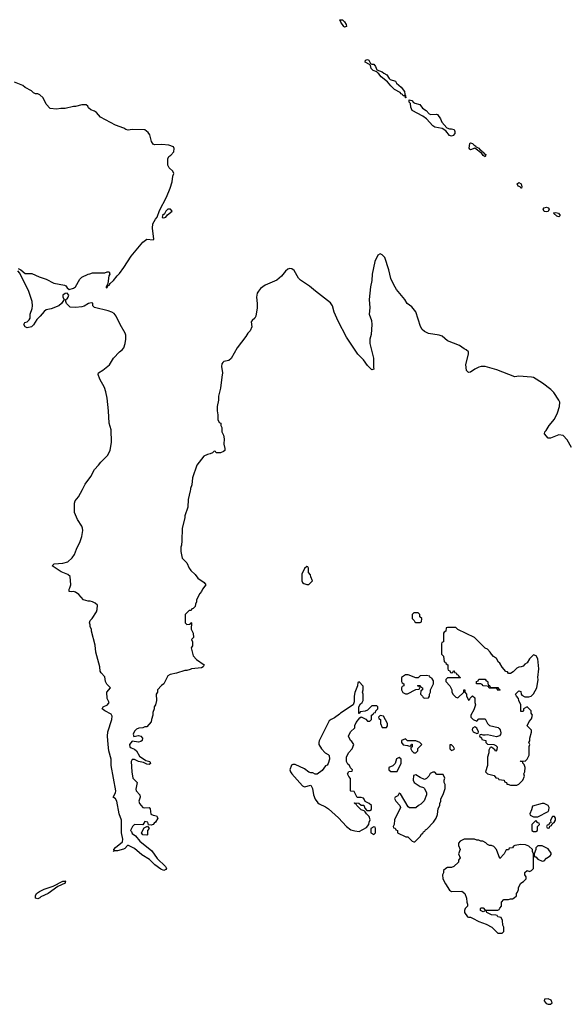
# Model space of a CAD drawing. Header units: inches. Extents: x 2528705 to 2676837, y 911742 to 1023252.
# Tile 33 of 143: x 2588379 to 2593591, y 915096 to 924474. Entities that reach past the tile are written whole.
import ezdxf

# ---------------------------------------------------------------- set-up
doc = ezdxf.new("R2010")
doc.units = ezdxf.units.IN
doc.header["$MEASUREMENT"] = 0
for name, color, linetype in [('C5981', 7, 'Continuous'), ('C5982', 7, 'Continuous'), ('C5991', 7, 'Continuous'), ('C5992', 7, 'Continuous')]:
    doc.layers.add(name, color=color, linetype=linetype)

msp = doc.modelspace()

# ---------------------------------------------------------------- linework, layer by layer
at = {"layer": 'C5981', "color": 5, "elevation": 40}
for points in [[(2590000, 918285.3), (2589970, 918275.3), (2589950, 918275.3), (2589871.1, 918248.9), (2589810, 918238), (2589790, 918226), (2589751.3, 918150), (2589727.9, 918132.1), (2589691.3, 918090), (2589691.3, 918070), (2589678, 918050), (2589681, 917990), (2589670.7, 917949.3), (2589658, 917930), (2589658, 917910), (2589645.4, 917874.6), (2589644.7, 917850), (2589631.6, 917808.4), (2589630, 917786), (2589590, 917738), (2589570, 917738), (2589550, 917728), (2589512.7, 917727.3), (2589490, 917718), (2589470, 917698), (2589458, 917670), (2589466.4, 917646.4), (2589510, 917654.8), (2589530.7, 917650.7), (2589547.3, 917630), (2589544, 917610), (2589530, 917598), (2589510, 917592.3), (2589450, 917602), (2589422.8, 917570), (2589427.3, 917550), (2589438, 917538), (2589470, 917525.5), (2589490.4, 917510.4), (2589519.9, 917459.9), (2589578.8, 917418.8), (2589618, 917410), (2589624.7, 917390), (2589610, 917381.2), (2589590, 917382.7), (2589558, 917398), (2589510, 917409.2), (2589470, 917429.2), (2589450, 917428.7), (2589438.8, 917410), (2589444.9, 917310), (2589454.8, 917250), (2589496, 917210), (2589485.2, 917145.2), (2589488.1, 917128.1), (2589521, 917090), (2589526, 917070), (2589511.3, 917030), (2589518, 917010), (2589550, 916971.3), (2589570, 916966), (2589610, 916972), (2589618.8, 916958.8), (2589626.8, 916906.8), (2589650, 916896), (2589682, 916890), (2589692, 916870), (2589671.3, 916830), (2589658, 916822), (2589650, 916809), (2589630, 916802), (2589606, 916806), (2589598, 916830), (2589570, 916838), (2589550, 916806), (2589470, 916808), (2589452, 916790), (2589432, 916750), (2589442, 916742), (2589450, 916722.8), (2589479.2, 916699.2), (2589523.1, 916650), (2589636.4, 916556.4), (2589686.3, 916486.3), (2589767.2, 916410), (2589777, 916390), (2589770, 916379.5), (2589750, 916371.2), (2589721.8, 916381.8), (2589664.6, 916424.6), (2589614.5, 916474.5), (2589540.8, 916520.8), (2589470, 916580.5), (2589414, 916610), (2589406, 916610), (2589378.7, 916581.3), (2589365.3, 916574.7), (2589310, 916557.7), (2589281.4, 916558.6), (2589269.3, 916550), (2589278.6, 916561.4), (2589275.6, 916570), (2589291.5, 916590), (2589356.2, 916643.8), (2589360.2, 916670), (2589348.7, 916730), (2589346, 916850), (2589326.5, 916910), (2589303.5, 917030), (2589290, 917052), (2589269.7, 917070), (2589290.9, 917110), (2589294.8, 917130), (2589249.9, 917370), (2589249.2, 917430), (2589228.1, 917510), (2589221.1, 917570), (2589214.7, 917650), (2589216.6, 917690), (2589256.5, 917810), (2589260.1, 917840.1), (2589250, 917859.7), (2589187.6, 917890), (2589164.5, 917910), (2589172.7, 917930), (2589214, 917950), (2589229.2, 917970), (2589212.3, 918010), (2589209, 918070), (2589242, 918110), (2589206.8, 918146.8), (2589195.1, 918170), (2589190, 918215.3), (2589152.7, 918252.7), (2589144, 918270), (2589141.2, 918310), (2589102.7, 918450), (2589098, 918518), (2589062, 918650), (2589062, 918670), (2589049, 918690), (2589048.7, 918710), (2589042, 918730), (2589049.1, 918750.9), (2589068.9, 918771.1), (2589110, 918834), (2589116.4, 918856.4), (2589118, 918898), (2589096.4, 918916.4), (2589070, 918928.7), (2589050, 918935.3), (2589030, 918935.3), (2588986, 918950), (2588940.4, 919000.4), (2588910, 919022), (2588890, 919028.7), (2588870, 919024), (2588848.7, 919028.7), (2588849, 919050), (2588857.2, 919062.8), (2588864, 919090), (2588858, 919170), (2588838, 919190), (2588774, 919214), (2588688.7, 919271.3), (2588706, 919290), (2588790, 919299.3), (2588835.3, 919310), (2588879, 919350), (2588900.2, 919379.8), (2588919, 919430), (2588955.5, 919504.5), (2588969.3, 919550.7), (2588979, 919610), (2588977.2, 919630), (2588969.2, 919650), (2588930, 919715.3), (2588901.5, 919781.5), (2588899.3, 919870), (2588906, 919890), (2588937.2, 919930), (2588975.4, 920000)], [(2590000, 919986.4), (2589983.6, 919903.6), (2589978, 919830), (2589951.3, 919750), (2589951, 919730), (2589926, 919630), (2589922, 919510), (2589918, 919470), (2589911.3, 919450), (2589911.3, 919410), (2589926.4, 919346.4), (2589970, 919302), (2589991, 919250), (2590000, 919238)], [(2590000, 918846), (2589990, 918846), (2589954, 918810), (2589952, 918790), (2589954, 918730), (2589970, 918714), (2590000, 918717.7)]]:
    msp.add_lwpolyline(points, dxfattribs=at)
for points in [[(2589590, 916706), (2589550, 916709), (2589538, 916730), (2589562, 916778), (2589594, 916794), (2589611.3, 916770), (2589594, 916750), (2589594, 916710)], [(2588550, 916101.6), (2588530, 916106), (2588528.2, 916110), (2588529.7, 916130.3), (2588539.5, 916150), (2588567.3, 916170), (2588610, 916192.4), (2588698.5, 916221.5), (2588790, 916268), (2588818, 916270), (2588812.7, 916267.3), (2588810, 916249.8), (2588742.7, 916217.2), (2588650, 916151.2), (2588580.7, 916119.3), (2588570, 916109.7)]]:
    msp.add_lwpolyline(points, close=True, dxfattribs=at)
at = {"layer": 'C5982', "color": 5, "elevation": 40}
for points in [[(2588364.2, 922104.2), (2588390, 922091.5), (2588430, 922057), (2588495.5, 922055.5), (2588564.5, 922024.5), (2588630, 922003.2), (2588704.8, 921964.8), (2588805.2, 921945.2), (2588818.2, 921938.2), (2588830, 921920.5), (2588850, 921904.9), (2588890, 921917.1), (2588909.3, 921930), (2588950, 922002), (2588970, 922022), (2589030, 922052), (2589047.3, 922052.7), (2589070, 922062), (2589190, 922064.7), (2589210, 922072), (2589230, 922072), (2589238, 922050), (2589226.8, 922033.2), (2589217.3, 921962.7), (2589200.7, 921930), (2589200.7, 921920.7), (2589210, 921923), (2589218.6, 921938.6), (2589216.4, 921943.6), (2589230, 921944.2), (2589239.7, 921960.3), (2589272, 921990), (2589305.3, 922034.7), (2589330, 922058.4), (2589370, 922113), (2589438, 922222), (2589550, 922354.8), (2589590, 922382.8), (2589650, 922378), (2589654.8, 922385.2), (2589641.2, 922490), (2589647, 922530), (2589670, 922574.8), (2589685.6, 922594.4), (2589710, 922657.3), (2589775.8, 922784.2), (2589811.1, 922870), (2589829.6, 922930), (2589836.6, 922983.4), (2589846, 923010), (2589835.1, 923030), (2589802.4, 923062.4), (2589789.2, 923090), (2589788.7, 923150), (2589798, 923170), (2589816.5, 923183.5), (2589844.7, 923215.3), (2589848.9, 923248.9), (2589842, 923262), (2589798.9, 923278.9), (2589730, 923284.2), (2589660.9, 923280.9), (2589650, 923288), (2589633.6, 923313.6), (2589618, 923378), (2589600.4, 923400.4), (2589570, 923426), (2589450, 923429.2), (2589410, 923422), (2589390, 923428), (2589370, 923442), (2589289.3, 923469.3), (2589146.3, 923546.3), (2589108, 923590), (2589090, 923602), (2589054.6, 923614.6), (2589034.6, 923634.6), (2589028, 923650), (2589010, 923662), (2588970, 923662), (2588910, 923648.7), (2588890, 923648.7), (2588810.9, 923629.1), (2588770, 923629), (2588730, 923621.2), (2588670, 923629), (2588630, 923668.7), (2588602, 923730), (2588570, 923758), (2588550, 923768), (2588530, 923768.7), (2588510, 923778), (2588490, 923798), (2588430, 923828.7), (2588409.1, 923849.1), (2588330, 923879)], [(2588975.4, 920000), (2589002.7, 920050), (2589056.1, 920123.9), (2589089.5, 920190), (2589129.6, 920230.4), (2589150, 920260.7), (2589215.2, 920324.8), (2589239.6, 920370), (2589251.3, 920450), (2589248, 920568), (2589229.6, 920630), (2589223.6, 920750), (2589209.6, 920870), (2589199.5, 920930), (2589186.6, 920970), (2589142, 921050), (2589125.2, 921094.8), (2589130, 921111.3), (2589170, 921136), (2589233.8, 921186.2), (2589270, 921251.3), (2589330, 921311.3), (2589355.3, 921330), (2589368.7, 921350), (2589382, 921390), (2589388.7, 921430), (2589388.7, 921470), (2589382, 921490), (2589334, 921570), (2589296, 921650), (2589276.3, 921676.3), (2589254, 921690), (2589221, 921701), (2589090, 921734), (2589074, 921750), (2589073.1, 921773.1), (2589057.7, 921777.7), (2589032.4, 921770), (2588993.2, 921746.8), (2588970, 921740.3), (2588910, 921732.9), (2588857.5, 921737.5), (2588822.4, 921770), (2588816.2, 921790), (2588817.2, 921810), (2588830, 921816.4), (2588841.3, 921830), (2588845.1, 921850), (2588830, 921869.6), (2588810, 921865.6), (2588790.5, 921850), (2588790.6, 921830), (2588801, 921810), (2588776.4, 921770), (2588752.5, 921747.5), (2588679, 921721), (2588629, 921711), (2588610, 921695.1), (2588574.9, 921650), (2588542.4, 921617.6), (2588510, 921569.2), (2588490, 921549.3), (2588450, 921538), (2588430, 921548), (2588418, 921570), (2588428, 921590), (2588450, 921596), (2588470, 921616), (2588477, 921630), (2588477.6, 921670), (2588496.8, 921723.2), (2588501.4, 921750), (2588496.4, 921790), (2588465.4, 921885.4), (2588381.1, 922061.1), (2588361.7, 922081.7)]]:
    msp.add_lwpolyline(points, dxfattribs=at)
msp.add_lwpolyline([(2589814, 922670), (2589790, 922669), (2589771, 922650), (2589755.3, 922624.7), (2589738, 922610), (2589734, 922590), (2589750, 922586), (2589770, 922592), (2589785.2, 922614.8), (2589829, 922650)], close=True, dxfattribs=at)
at = {"layer": 'C5991', "color": 5, "elevation": 40}
for points in [[(2590002.7, 920000), (2590000, 919986.4)], [(2590000, 919238), (2590007.7, 919227.7), (2590050, 919191), (2590073.7, 919153.7), (2590135.2, 919115.2), (2590151, 919090), (2590118, 919050), (2590110, 919028), (2590092, 919010), (2590062, 918950), (2590062, 918930), (2590052.7, 918907.3), (2590050, 918886), (2590030, 918866), (2590018, 918862), (2590010, 918846), (2590000, 918846)], [(2590000, 918717.7), (2590002, 918718), (2590008, 918732), (2590014, 918730), (2590012, 918670), (2590031.1, 918631.1), (2590032, 918590), (2590014, 918570), (2590022, 918550), (2590022, 918510), (2590012, 918490), (2590030, 918414), (2590061.4, 918381.4), (2590133.4, 918330), (2590126, 918310), (2590110, 918299.3), (2590014, 918290), (2590000, 918285.3)]]:
    msp.add_lwpolyline(points, dxfattribs=at)
at = {"layer": 'C5991', "color": 5, "elevation": 60}
for points in [[(2591110, 919266), (2591090, 919246), (2591065.4, 919194.6), (2591064.7, 919130), (2591070, 919114), (2591083.6, 919103.6), (2591110, 919094), (2591130, 919094), (2591166, 919130), (2591148.4, 919168.4), (2591147.3, 919187.3), (2591126, 919210), (2591126, 919250), (2591122, 919262)], [(2592170, 918826), (2592130, 918826), (2592114, 918810), (2592114, 918770), (2592132.7, 918752.7), (2592138, 918738), (2592150, 918734), (2592190, 918734), (2592202, 918738), (2592206, 918770), (2592187.3, 918787.3), (2592186, 918810)], [(2592530, 918686), (2592450, 918686), (2592438, 918682), (2592434, 918650), (2592418, 918642), (2592414, 918630), (2592414, 918550), (2592398, 918542), (2592394, 918530), (2592394, 918430), (2592411.6, 918411.6), (2592418, 918358), (2592430, 918354), (2592438, 918338), (2592454, 918330), (2592454, 918290), (2592458, 918278), (2592472.7, 918272.7), (2592478, 918258), (2592490, 918254), (2592502, 918258), (2592507.3, 918272.7), (2592512.7, 918272.7), (2592518, 918258), (2592532.7, 918252.7), (2592538, 918238), (2592552.7, 918232.7), (2592558, 918218), (2592574, 918210), (2592570, 918206), (2592450, 918206), (2592434, 918190), (2592434, 918170), (2592474, 918130), (2592491.6, 918091.6), (2592492.7, 918072.7), (2592502, 918050), (2592530, 918022), (2592550, 918014), (2592606, 918070), (2592606, 918090), (2592610, 918092), (2592614, 918090), (2592614, 918070), (2592632, 918050), (2592632.7, 918032.7), (2592650, 917994), (2592662, 917998), (2592667.3, 918012.7), (2592690, 918034), (2592710, 918014), (2592711.3, 917970), (2592718, 917950), (2592699.6, 917900.4), (2592674, 917850), (2592674, 917830), (2592694, 917810), (2592730, 917794), (2592750, 917814), (2592810, 917814), (2592832, 917770), (2592850, 917752), (2592931.6, 917731.6), (2592943.6, 917723.6), (2592951.1, 917711.1), (2592956.9, 917683.1), (2592955.3, 917664.7), (2592945.4, 917654.6), (2592916, 917644), (2592830, 917662), (2592810, 917658), (2592790, 917658), (2592770, 917666), (2592758, 917662), (2592754, 917650), (2592772.7, 917632.7), (2592778, 917618), (2592814, 917610), (2592814, 917590), (2592830, 917574), (2592891.1, 917571.1), (2592910, 917562), (2592922, 917550), (2592919.6, 917520.4), (2592910, 917506), (2592900.4, 917520.4), (2592870, 917546), (2592858, 917542), (2592844.7, 917515.3), (2592844.7, 917490), (2592832, 917450), (2592831.6, 917371.6), (2592812, 917310), (2592831.1, 917291.1), (2592895.3, 917275.3), (2592910, 917254), (2592934, 917250), (2592938, 917238), (2592990, 917232), (2592994, 917214), (2593012, 917210), (2593014, 917194), (2593026, 917194), (2593050, 917182), (2593110, 917184.7), (2593130, 917191.3), (2593168, 917230), (2593182, 917270), (2593178, 917290), (2593188, 917310), (2593188.7, 917350), (2593179, 917379), (2593166, 917394), (2593166, 917406), (2593146, 917410), (2593150, 917414), (2593190, 917412), (2593210, 917432), (2593228.7, 917470), (2593228, 917552), (2593234, 917570), (2593226, 917590), (2593233.2, 917606.8), (2593234, 917630), (2593248.9, 917688.9), (2593248.7, 917708.7), (2593208.7, 917750), (2593228, 917790), (2593250, 917814), (2593258, 917850), (2593248, 917870), (2593248, 917890), (2593210, 917928), (2593174, 917910), (2593174, 917890), (2593170, 917886), (2593150, 917886), (2593147.3, 917947.3), (2593128, 917990), (2593127.3, 918007.3), (2593106, 918030), (2593098, 918050), (2593130, 918082), (2593150, 918074), (2593152, 918050), (2593159.6, 918039.6), (2593185.4, 918025.4), (2593225.4, 918025.4), (2593246, 918030), (2593270, 918052), (2593299.3, 918110), (2593312.3, 918190), (2593309, 918210), (2593319.3, 918290), (2593310, 918386), (2593294.6, 918414.6), (2593270, 918426), (2593230, 918386), (2593210, 918348), (2593185.4, 918334.6), (2593170, 918318), (2593151.1, 918308.9), (2593130, 918308), (2593110, 918298), (2593076.9, 918263.1), (2593050, 918246), (2593030, 918246), (2593022, 918262), (2593007.3, 918267.3), (2592970, 918306), (2592950, 918346), (2592936.4, 918356.4), (2592918, 918390), (2592888.9, 918408.9), (2592868, 918430), (2592858, 918450), (2592830, 918478), (2592808.9, 918488.9), (2592706, 918590), (2592550, 918666)], [(2591610, 918166), (2591598, 918162), (2591594, 918130), (2591570, 918066), (2591561, 918030), (2591563.6, 917976.4), (2591554, 917950), (2591432, 917870), (2591422, 917858), (2591375.3, 917824.7), (2591342, 917810), (2591325.4, 917794.6), (2591230, 917606), (2591224.7, 917590), (2591226.8, 917570), (2591251.3, 917530), (2591284.7, 917490), (2591316, 917476), (2591324.7, 917464.7), (2591326, 917430), (2591314, 917390), (2591304.7, 917375.3), (2591290, 917368), (2591256.3, 917323.7), (2591210, 917288.7), (2591190, 917288.7), (2591170, 917302), (2591150, 917302), (2591130, 917308.7), (2591090, 917338), (2591000.4, 917380.4), (2590979.6, 917380.4), (2590966, 917374), (2590951, 917330), (2590956, 917310), (2590970, 917291.3), (2591070, 917176), (2591090, 917166.8), (2591150, 917182), (2591164, 917150), (2591174.8, 917090), (2591190.8, 917050), (2591215.2, 917015.2), (2591230, 917004), (2591290, 916977.3), (2591318, 916958), (2591412.2, 916872.2), (2591490.5, 916790.5), (2591530, 916758.8), (2591570, 916746.8), (2591610, 916742.8), (2591678.6, 916781.4), (2591702, 916810), (2591704, 916830), (2591713.6, 916853.6), (2591704, 916884), (2591678, 916910), (2591668.4, 916928.4), (2591658, 916938), (2591630, 916948), (2591586, 916990), (2591582, 917002), (2591570, 917006), (2591566, 917014), (2591607.3, 917012.7), (2591630, 916994), (2591652.7, 916992.7), (2591663.6, 916963.6), (2591682, 916942), (2591710, 916942), (2591726, 916950), (2591726, 916990), (2591706, 917010), (2591667.3, 917027.3), (2591658, 917050), (2591650, 917058), (2591627.3, 917067.3), (2591590, 917066), (2591562, 917122), (2591530, 917126), (2591526, 917130), (2591527.3, 917247.3), (2591510, 917266), (2591498, 917290), (2591510, 917314), (2591542, 917318), (2591546, 917330), (2591528, 917348), (2591518, 917370), (2591503.1, 917383.1), (2591488.4, 917408.4), (2591488, 917450), (2591508, 917490), (2591542, 917530), (2591558, 917570), (2591540.4, 917600.4), (2591528, 917610), (2591508, 917650), (2591528, 917690), (2591568, 917730), (2591568.4, 917751.6), (2591580.4, 917779.6), (2591616.4, 917823.6), (2591630, 917834), (2591671.6, 917811.6), (2591690, 917794), (2591710, 917794), (2591726, 917810), (2591726, 917850), (2591742, 917858), (2591748.4, 917871.6), (2591766, 917874), (2591768.4, 917891.6), (2591786, 917910), (2591786, 917930), (2591778, 917938), (2591730, 917938), (2591690, 917898), (2591667.3, 917887.3), (2591618, 917882), (2591612.7, 917867.3), (2591607.3, 917867.3), (2591606, 917930), (2591623.1, 917956.9), (2591638, 917970), (2591648, 917990), (2591648, 918050), (2591642, 918070), (2591648, 918090), (2591647.3, 918127.3)], [(2592050, 918235.3), (2592014, 918210), (2592014, 918170), (2592018, 918158), (2592034, 918150), (2592034, 918130), (2592018, 918122), (2592014, 918110), (2592014, 918090), (2592025.4, 918065.4), (2592050, 918052), (2592070, 918052), (2592150, 918094), (2592182, 918098), (2592186, 918110), (2592182, 918122), (2592166, 918130), (2592170, 918134), (2592190, 918134), (2592198, 918118), (2592214, 918110), (2592214, 918090), (2592198, 918082), (2592194, 918050), (2592214, 918030), (2592218, 918018), (2592232.7, 918012.7), (2592270, 918014), (2592278, 918030), (2592278, 918050), (2592288, 918070), (2592288, 918090), (2592318, 918150), (2592316.4, 918176.4), (2592302, 918202), (2592286, 918210), (2592282, 918222), (2592247.3, 918227.3), (2592190, 918226), (2592170, 918206), (2592150, 918206), (2592074.6, 918234.6)], [(2592872.7, 918112.7), (2592930, 918114), (2592938, 918098), (2592952.7, 918092.7), (2592950, 918088), (2592930, 918086), (2592922, 918102), (2592910, 918106), (2592848.4, 918108.4), (2592842, 918122), (2592827.3, 918127.3), (2592790, 918128), (2592782, 918142), (2592767.3, 918147.3), (2592730, 918148), (2592726, 918150), (2592726, 918170), (2592742, 918178), (2592750, 918194), (2592810, 918194), (2592818, 918178), (2592832.7, 918172.7), (2592838, 918138), (2592850, 918134), (2592858, 918118)], [(2591810, 917846), (2591794, 917830), (2591798, 917818), (2591814, 917810), (2591814, 917770), (2591830, 917734), (2591870, 917734), (2591878, 917750), (2591878, 917770), (2591842, 917842)], [(2592710, 917738), (2592690, 917726), (2592684.7, 917710), (2592694, 917690), (2592730, 917674), (2592742, 917678), (2592746, 917690), (2592730, 917726)], [(2592050, 917626), (2592014, 917610), (2592012, 917590), (2592027.1, 917567.1), (2592070, 917562), (2592090, 917554), (2592102, 917558), (2592107.3, 917572.7), (2592112.7, 917572.7), (2592114, 917550), (2592102, 917538), (2592102, 917530), (2592112, 917510), (2592130, 917492), (2592150, 917492), (2592168, 917510), (2592168, 917532), (2592206, 917570), (2592186, 917590), (2592150, 917606), (2592070, 917606)], [(2592490, 917568), (2592474, 917566), (2592472, 917530), (2592490, 917512), (2592510, 917522), (2592518, 917530), (2592508, 917550)], [(2591990, 917448), (2591966.4, 917433.6), (2591951.3, 917388.7), (2591931, 917369), (2591892, 917350), (2591892, 917330), (2591910, 917312), (2591970, 917314), (2592008.4, 917391.6), (2592008, 917430)], [(2592330, 917308), (2592310, 917308), (2592285.4, 917294.6), (2592272, 917270), (2592250, 917246), (2592230, 917238), (2592190, 917255.3), (2592150, 917282), (2592126, 917274), (2592124.7, 917230), (2592132, 917210), (2592190, 917171.3), (2592222, 917162), (2592232.7, 917152.7), (2592252, 917110), (2592252, 917090), (2592227.1, 917032.9), (2592198, 917002), (2592174, 916990), (2592150, 916966), (2592090, 916966), (2592076.4, 916976.4), (2592002, 917102), (2591990, 917106), (2591976.9, 917083.1), (2591951.6, 917068.4), (2591944.7, 917055.3), (2591958, 917030), (2591998, 916990), (2592002, 916970), (2591945.4, 916854.6), (2591942, 916810), (2591934, 916790), (2591938, 916778), (2591952.7, 916772.7), (2591958, 916758), (2591974, 916750), (2591974, 916730), (2592052.7, 916692.7), (2592071.6, 916691.6), (2592114, 916650), (2592130, 916642), (2592138, 916642), (2592166, 916670), (2592190, 916694), (2592202, 916718), (2592214.6, 916725.4), (2592222, 916738), (2592234.6, 916745.4), (2592242, 916758), (2592254.6, 916765.4), (2592318, 916830), (2592342, 916870), (2592354.6, 916905.4), (2592360.4, 916959.6), (2592378, 916990), (2592378, 917010), (2592388, 917030), (2592388.4, 917051.6), (2592410, 917094), (2592428, 917150), (2592428, 917190), (2592418, 917210), (2592418, 917230), (2592426, 917250), (2592410, 917286), (2592350, 917286)], [(2593370, 917008.7), (2593350, 917008.7), (2593258, 916982), (2593251.6, 916948.4), (2593234, 916910), (2593238, 916898), (2593270, 916882), (2593310, 916882), (2593408.4, 916931.6), (2593416.4, 916943.6), (2593418, 916970), (2593408, 916990)], [(2593290, 916846), (2593254, 916810), (2593252, 916790), (2593254, 916750), (2593270, 916742), (2593290, 916742), (2593306, 916750), (2593306, 916790), (2593326, 916810), (2593322, 916822), (2593310, 916826)], [(2593470, 916886), (2593450, 916886), (2593432, 916850), (2593434, 916826), (2593418, 916822), (2593414, 916806), (2593398, 916802), (2593394, 916790), (2593398, 916778), (2593410, 916774), (2593422, 916778), (2593426, 916794), (2593442, 916798), (2593446, 916814), (2593470, 916834), (2593478, 916850), (2593478, 916870)], [(2591750, 916786), (2591722, 916770), (2591722, 916730), (2591750, 916714), (2591766, 916730), (2591766, 916770), (2591762, 916782)], [(2592708.4, 916668.4), (2592610, 916668), (2592571.6, 916648.4), (2592554, 916630), (2592554, 916610), (2592572, 916570), (2592554, 916530), (2592572, 916490), (2592554, 916470), (2592554, 916450), (2592511.6, 916408.4), (2592490, 916398), (2592450, 916398), (2592434, 916390), (2592414, 916370), (2592411.6, 916348.4), (2592402, 916330), (2592404.7, 916290), (2592430, 916242), (2592470, 916182), (2592490, 916172), (2592587.3, 916172.7), (2592614, 916150), (2592632.7, 916107.3), (2592634, 916070), (2592642, 916050), (2592642, 916030), (2592618, 916010), (2592611, 915990), (2592611, 915970), (2592642, 915930), (2592650, 915924.7), (2592670, 915924.7), (2592690, 915918), (2592750, 915886), (2592819.8, 915859.8), (2592874, 915830), (2592930, 915774), (2592970, 915774), (2592986, 915790), (2592986, 915830), (2592978, 915850), (2592974.6, 915894.6), (2592962, 915922), (2592928.4, 915928.4), (2592922, 915942), (2592910, 915946), (2592870, 915948), (2592826, 915970), (2592822, 915982), (2592810, 915986), (2592790, 915978), (2592766, 915990), (2592766, 916010), (2592770, 916014), (2592790, 916014), (2592810, 915994), (2592930, 915994), (2592942, 915998), (2592947.3, 916012.7), (2592966, 916030), (2592966, 916070), (2592987.3, 916092.7), (2593030, 916094), (2593050, 916102), (2593070, 916102), (2593086, 916110), (2593106, 916130), (2593106, 916150), (2593116.4, 916163.6), (2593126, 916190), (2593126, 916210), (2593148, 916250), (2593174.6, 916265.4), (2593198, 916290), (2593198, 916310), (2593188, 916330), (2593188, 916350), (2593210, 916372), (2593230, 916362), (2593250, 916372), (2593268, 916390), (2593268.4, 916528.4), (2593258, 916550), (2593258, 916570), (2593223.1, 916603.1), (2593193.6, 916613.6), (2593150, 916619), (2593092.7, 916607.3), (2593078, 916602), (2593070, 916586), (2593038, 916582), (2593031.6, 916568.4), (2593010, 916566), (2592990.9, 916529.1), (2592950, 916486), (2592918, 916570), (2592890, 916598), (2592870, 916608), (2592850, 916608), (2592830, 916618), (2592815.3, 916635.3), (2592788.4, 916648.4), (2592768.9, 916648.9), (2592750, 916658), (2592730, 916658)], [(2593350, 916606), (2593310, 916606), (2593292.7, 916587.3), (2593292, 916570), (2593274, 916530), (2593274, 916510), (2593282, 916502), (2593290, 916502), (2593310, 916478), (2593350, 916458), (2593370, 916462), (2593392.9, 916487.1), (2593428, 916510), (2593436.4, 916523.6), (2593436.4, 916536.4), (2593410, 916578)], [(2593410, 915148.7), (2593374, 915146), (2593372, 915130), (2593390, 915104.7), (2593410, 915096), (2593430, 915098), (2593448, 915110), (2593436.5, 915136.5)]]:
    msp.add_lwpolyline(points, close=True, dxfattribs=at)
at = {"layer": 'C5992', "color": 5, "elevation": 20}
for points in [[(2591470, 924404), (2591464, 924410), (2591434, 924450), (2591425.6, 924474.4), (2591450, 924472.4), (2591470, 924454.8), (2591484.7, 924430), (2591490, 924408)], [(2592050, 923729.3), (2592048.7, 923748.7), (2592030, 923749.3), (2592023.2, 923763.2), (2592010, 923769.4), (2592001.5, 923781.5), (2591946, 923810), (2591910, 923844.5), (2591880.9, 923880.9), (2591819.3, 923930), (2591798, 923958), (2591782, 923970), (2591779, 923979), (2591742, 923990), (2591725.2, 924010), (2591718, 924038), (2591709, 924049), (2591666, 924070), (2591668.7, 924090), (2591690, 924094.8), (2591702, 924090), (2591718, 924058), (2591731.3, 924051.3), (2591750.8, 924050), (2591764.7, 924030), (2591778, 923998), (2591830, 923978), (2591844.9, 923964.9), (2591874, 923950), (2591894, 923914), (2591904.5, 923904.5), (2591954, 923890), (2591966, 923870), (2592010, 923831), (2592041, 923790), (2592043.6, 923763.6), (2592052, 923748), (2592054, 923730)], [(2592292.7, 923572.7), (2592344.4, 923575.6), (2592356.4, 923570), (2592383.8, 923530), (2592397.6, 923497.6), (2592443, 923443), (2592470, 923434), (2592490, 923436.3), (2592512.7, 923430), (2592520.7, 923410), (2592518.8, 923390), (2592504.7, 923370), (2592490, 923365.1), (2592469.8, 923369.8), (2592435.1, 923415.1), (2592398.7, 923438.7), (2592328.7, 923450), (2592310, 923464), (2592250, 923529.2), (2592216.2, 923556.2), (2592115.3, 923610), (2592102, 923642), (2592097.5, 923677.5), (2592086, 923690), (2592086, 923710), (2592110, 923704.7), (2592127.1, 923687.1), (2592140.5, 923680.5), (2592186, 923666), (2592212.3, 923632.3), (2592246, 923610), (2592277.5, 923577.5)], [(2592810, 923169.5), (2592790, 923181.2), (2592778.7, 923198.7), (2592710, 923249.2), (2592670, 923235.3), (2592662, 923242), (2592655.3, 923250), (2592664.5, 923295.5), (2592670, 923301), (2592690, 923294.9), (2592701.7, 923281.7), (2592721, 923270), (2592723.5, 923263.5), (2592750, 923250.3), (2592757.3, 923237.3), (2592773.7, 923230), (2592778.5, 923218.5), (2592790, 923213.7), (2592798.8, 923198.8), (2592814, 923190)], [(2593150, 922869.4), (2593141.2, 922881.2), (2593124.5, 922890), (2593112.7, 922910), (2593130, 922924.9), (2593152, 922910), (2593157.3, 922882.7), (2593154, 922870)], [(2593390, 922644), (2593370, 922648.7), (2593361.2, 922670), (2593370, 922681), (2593392, 922690), (2593410, 922681), (2593417.3, 922670), (2593410, 922649)], [(2593510, 922596), (2593490, 922602), (2593459, 922630), (2593464.1, 922635.9), (2593482.4, 922637.6), (2593506.8, 922630), (2593522, 922610)]]:
    msp.add_lwpolyline(points, close=True, dxfattribs=at)
at = {"layer": 'C5992', "color": 5, "elevation": 40}
msp.add_lwpolyline([(2593630, 920399), (2593590, 920473.2), (2593550, 920513.2), (2593510, 920520.9), (2593430, 920489.3), (2593410, 920489.2), (2593375.3, 920530), (2593378, 920550), (2593390, 920562), (2593419.3, 920610), (2593469.2, 920670), (2593497.2, 920730), (2593516.2, 920790), (2593518.4, 920830), (2593511.8, 920850), (2593463.1, 920923.1), (2593433.4, 920953.4), (2593353.6, 921013.6), (2593270, 921064.7), (2593250, 921069.7), (2593130, 921079.5), (2593090, 921072.7), (2592919.8, 921139.7), (2592810, 921169.6), (2592770.4, 921169.6), (2592750, 921164.5), (2592710, 921146), (2592670, 921117.2), (2592650, 921114), (2592632.7, 921132.7), (2592626, 921190), (2592649.2, 921290), (2592649, 921310), (2592628.7, 921330), (2592610, 921338), (2592566, 921370), (2592450, 921415.4), (2592398.4, 921458.4), (2592370, 921468.4), (2592270, 921485), (2592230, 921504.5), (2592210, 921522.2), (2592193, 921553), (2592150.3, 921690.4), (2592110, 921740.9), (2592068.1, 921770), (2592043.2, 921810), (2591965.1, 921905.1), (2591939, 921950), (2591911.6, 922010), (2591892.1, 922092.1), (2591853.2, 922210), (2591830, 922234), (2591810, 922245.2), (2591787.7, 922232.3), (2591758.4, 922170), (2591734.9, 922050), (2591730.5, 921990), (2591716.3, 921930), (2591704.9, 921810), (2591710.7, 921729.3), (2591706, 921670), (2591726.8, 921610), (2591730.6, 921570), (2591725.4, 921474.6), (2591711, 921430), (2591711, 921390), (2591744.7, 921250), (2591744.7, 921164.7), (2591750, 921146), (2591730, 921138), (2591690, 921179), (2591650, 921234), (2591597.2, 921290), (2591490, 921449), (2591410, 921602), (2591372.7, 921690), (2591354.5, 921750), (2591338.2, 921778.2), (2591192.7, 921890), (2591137.7, 921937.7), (2591050, 921992.3), (2591031.2, 922011.2), (2590990, 922086.6), (2590970, 922102), (2590950, 922105.1), (2590930, 922097), (2590910, 922079.5), (2590870, 922032.7), (2590827.1, 921992.9), (2590713.7, 921946.3), (2590670, 921914), (2590650, 921888.7), (2590638.8, 921870), (2590630.9, 921830.9), (2590638.8, 921770), (2590638.8, 921730), (2590624.9, 921650), (2590616.3, 921630), (2590591, 921610), (2590582.5, 921597.5), (2590586.8, 921550), (2590571, 921510), (2590551, 921490), (2590530, 921455.3), (2590450, 921348.7), (2590390, 921248.7), (2590370, 921229), (2590322.5, 921217.5), (2590310.6, 921209.4), (2590303.4, 921196.6), (2590299.1, 921170), (2590307.3, 921110), (2590304, 921070), (2590290, 920966), (2590270.8, 920890), (2590270.7, 920849.3), (2590258, 920790), (2590258, 920750), (2590266, 920710), (2590265.4, 920665.4), (2590278, 920638), (2590294, 920630), (2590294, 920610), (2590302, 920590), (2590302, 920550), (2590316.9, 920516.9), (2590323.6, 920483.6), (2590321, 920430), (2590331, 920390), (2590331.3, 920370), (2590319.8, 920360.2), (2590288.4, 920348.4), (2590248.4, 920348.4), (2590242, 920362), (2590230, 920366), (2590214, 920350), (2590190, 920338), (2590166, 920334), (2590130, 920318), (2590064.7, 920230), (2590024.7, 920110), (2590016.9, 920043.1), (2590004.7, 920010), (2590002.7, 920000)], dxfattribs=at)

doc.saveas('drawing.dxf')
